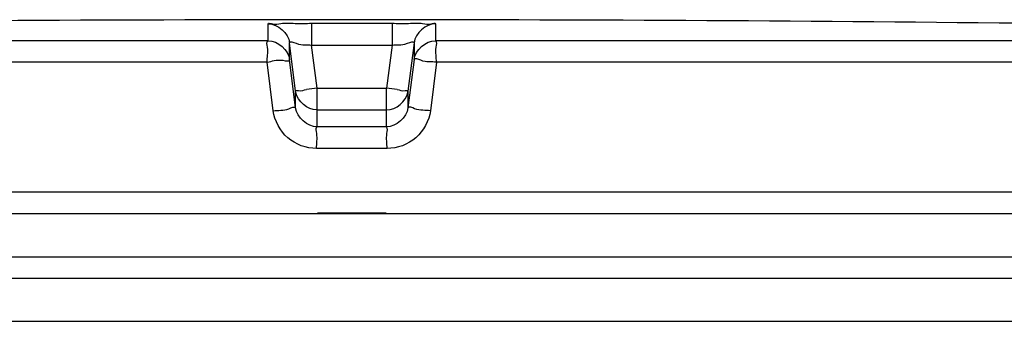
# Model space of a CAD drawing. Header units: millimetres. Extents: x 0 to 420, y 0 to 297.
# Tile 31 of 34: x 344.08 to 347.97, y 268.46 to 269.65. Entities that reach past the tile are written whole.
import ezdxf

# ---------------------------------------------------------------- set-up
doc = ezdxf.new("R2010")
doc.units = ezdxf.units.MM
doc.header["$LTSCALE"] = 23.1
doc.layers.get('0').update_dxf_attribs({"linetype": 'CONTINUOUS'})
doc.layers.add('01_GLOBAL', color=7, linetype='CONTINUOUS')

msp = doc.modelspace()

# ---------------------------------------------------------------- linework, layer by layer
at = {"color": 9, "linetype": 'Continuous'}
for p, q in [((345.2301, 269.6385), (345.2301, 269.5526)), ((345.2301, 269.6385), (345.5476, 269.6385)), ((345.5476, 269.6385), (345.5476, 269.5526)), ((345.0587, 269.5699), (345.0587, 269.6364)), ((345.719, 269.6364), (345.719, 269.5699)), ((345.719, 269.615), (345.719, 269.6134)), ((345.719, 269.6099), (345.719, 269.608)), ((345.719, 269.602), (345.719, 269.5997)), ((345.0587, 269.5699), (339.0202, 269.5699)), ((345.0587, 269.5867), (345.0587, 269.5949)), ((345.0587, 269.5771), (345.0587, 269.5805)), ((345.1431, 269.4955), (345.1431, 269.562)), ((345.167, 269.371), (345.1431, 269.562)), ((345.6345, 269.562), (345.6106, 269.371)), ((345.6345, 269.562), (345.6345, 269.4955)), ((345.719, 269.5949), (345.719, 269.5923)), ((345.719, 269.5736), (345.719, 269.5699)), ((351.7575, 269.5699), (345.719, 269.5699)), ((345.2514, 269.3825), (345.2301, 269.5526)), ((345.2301, 269.5526), (345.5476, 269.5526)), ((345.5476, 269.5526), (345.5263, 269.3825)), ((345.0544, 269.4849), (338.9375, 269.4849)), ((345.0786, 269.2938), (345.0544, 269.4849)), ((345.167, 269.3044), (345.1431, 269.4955)), ((345.6345, 269.4955), (345.6106, 269.3044)), ((345.7233, 269.4849), (345.6991, 269.2938)), ((351.8402, 269.4849), (345.7233, 269.4849)), ((345.167, 269.3044), (345.167, 269.371)), ((345.1679, 269.3655), (345.167, 269.371)), ((345.2514, 269.2297), (345.2514, 269.3825)), ((345.2514, 269.3825), (345.5263, 269.3825)), ((345.5263, 269.2297), (345.5263, 269.3825)), ((345.6098, 269.3655), (345.6106, 269.371)), ((345.6106, 269.371), (345.6106, 269.3044)), ((345.2514, 269.2965), (345.2504, 269.2966)), ((345.2514, 269.2965), (345.5263, 269.2965)), ((345.5263, 269.2965), (345.5273, 269.2966)), ((345.5263, 269.2297), (345.2514, 269.2297)), ((345.5281, 269.1447), (345.2495, 269.1447)), ((351.8488, 268.9727), (338.9288, 268.9727)), ((345.2528, 268.8911), (345.5248, 268.8911))]:
    msp.add_line(p, q, dxfattribs=at)
at = {"color": 7, "linetype": 'Continuous'}
for p, q in [((338.9288, 268.8877), (351.8488, 268.8877)), ((338.9288, 268.7177), (351.8488, 268.7177)), ((339.0138, 268.6327), (351.7638, 268.6327))]:
    msp.add_line(p, q, dxfattribs=at)
at = {"color": 9, "linetype": 'Continuous'}
for points in [[(345.0587, 269.6099), (345.0587, 269.6134), (345.0587, 269.615), (345.0587, 269.6166), (345.0587, 269.6182), (345.0587, 269.6197), (345.0587, 269.6212), (345.0587, 269.6226), (345.0587, 269.624), (345.0587, 269.6254), (345.0587, 269.6268), (345.0587, 269.6282), (345.0587, 269.6296), (345.0588, 269.6309), (345.0587, 269.6323), (345.0585, 269.6337), (345.0584, 269.6351), (345.0587, 269.6364)], [(345.0587, 269.5974), (345.0587, 269.6061), (345.0587, 269.6099)], [(345.719, 269.6364), (345.7192, 269.6351), (345.7192, 269.6337), (345.719, 269.6323), (345.7189, 269.6309), (345.719, 269.6296), (345.719, 269.6282), (345.7189, 269.6268), (345.719, 269.6254)], [(345.719, 269.624), (345.7189, 269.6226), (345.719, 269.6212)], [(345.719, 269.6197), (345.719, 269.6182), (345.719, 269.6166)]]:
    msp.add_lwpolyline(points, dxfattribs=at)
at = {"color": 7, "linetype": 'Continuous'}
msp.add_arc((345.3888, 24.1302), 245.5225, 89.384203, 90.615797, dxfattribs=at)
at = {"color": 9, "linetype": 'Continuous'}
for centre, start, end in [((346.1155, 262.4651), 97.1207, 97.46967), ((344.6622, 262.4651), 82.53033, 82.8793)]:
    msp.add_arc(centre, 6.9712, start, end, dxfattribs=at)
for points, knots in [([(345.0587, 269.6364), (345.0587, 269.6408), (345.0858, 269.6322), (345.1119, 269.641), (345.1693, 269.6372), (345.2083, 269.6385), (345.2301, 269.6385)], [0, 0, 0, 0, 0.077085, 0.294401, 0.619194, 1, 1, 1, 1]), ([(345.5476, 269.6385), (345.5694, 269.6385), (345.6084, 269.6372), (345.6658, 269.641), (345.6919, 269.6322), (345.719, 269.6408), (345.719, 269.6364)], [0, 0, 0, 0, 0.380806, 0.705599, 0.922915, 1, 1, 1, 1]), ([(345.0544, 269.4849), (345.0544, 269.5047), (345.0613, 269.5278), (345.051, 269.566), (345.0587, 269.5699)], [0, 0, 0, 0, 0.696676, 1, 1, 1, 1]), ([(345.1431, 269.562), (345.1431, 269.5707), (345.1911, 269.5475), (345.2098, 269.555), (345.2301, 269.5526)], [0, 0, 0, 0, 0.298558, 1, 1, 1, 1]), ([(345.5476, 269.5526), (345.5679, 269.555), (345.5866, 269.5475), (345.6345, 269.5707), (345.6345, 269.562)], [0, 0, 0, 0, 0.701442, 1, 1, 1, 1]), ([(345.7233, 269.4849), (345.7233, 269.5047), (345.7164, 269.5278), (345.7267, 269.566), (345.719, 269.5699)], [0, 0, 0, 0, 0.696571, 1, 1, 1, 1]), ([(345.0544, 269.4849), (345.0751, 269.4884), (345.094, 269.5005), (345.1435, 269.4866), (345.1431, 269.4955)], [0, 0, 0, 0, 0.702669, 1, 1, 1, 1]), ([(345.7233, 269.4849), (345.7025, 269.4875), (345.6775, 269.4815), (345.6394, 269.5028), (345.6345, 269.4955)], [0, 0, 0, 0, 0.702786, 1, 1, 1, 1]), ([(345.167, 269.371), (345.167, 269.3748), (345.1899, 269.3697), (345.1989, 269.3757), (345.2093, 269.3771)], [0, 0, 0, 0, 0.268012, 1, 1, 1, 1]), ([(345.5684, 269.3771), (345.5787, 269.3757), (345.5877, 269.3697), (345.6106, 269.3748), (345.6106, 269.371)], [0, 0, 0, 0, 0.731988, 1, 1, 1, 1]), ([(345.0786, 269.2938), (345.0993, 269.2964), (345.1244, 269.2906), (345.1619, 269.3115), (345.167, 269.3044)], [0, 0, 0, 0, 0.703022, 1, 1, 1, 1]), ([(345.2495, 269.1447), (345.2091, 269.1447), (345.1255, 269.1748), (345.0837, 269.2537), (345.0786, 269.2938)], [0, 0, 0, 0, 0.499748, 1, 1, 1, 1]), ([(345.6991, 269.2938), (345.694, 269.2538), (345.6523, 269.1749), (345.5686, 269.1447), (345.5281, 269.1447)], [0, 0, 0, 0, 0.498891, 1, 1, 1, 1]), ([(345.6991, 269.2938), (345.6784, 269.2964), (345.6532, 269.2906), (345.6158, 269.3115), (345.6106, 269.3044)], [0, 0, 0, 0, 0.703022, 1, 1, 1, 1]), ([(345.2495, 269.1447), (345.2495, 269.1645), (345.255, 269.1906), (345.2459, 269.2231), (345.2514, 269.2297)], [0, 0, 0, 0, 0.697837, 1, 1, 1, 1]), ([(345.5281, 269.1447), (345.5281, 269.1645), (345.5226, 269.1906), (345.5318, 269.2231), (345.5263, 269.2297)], [0, 0, 0, 0, 0.697838, 1, 1, 1, 1])]:
    msp.add_open_spline(points, degree=3, knots=knots, dxfattribs=at)
for points in [[(345.0587, 269.6364), (345.0962, 269.6365), (345.1385, 269.5992), (345.1431, 269.562)], [(345.719, 269.6364), (345.6814, 269.6365), (345.6392, 269.5992), (345.6345, 269.562)], [(345.0587, 269.5699), (345.0962, 269.5699), (345.1385, 269.5327), (345.1431, 269.4955)], [(345.6345, 269.4955), (345.6392, 269.5327), (345.6814, 269.5699), (345.719, 269.5699)], [(345.2514, 269.2297), (345.2138, 269.2297), (345.1717, 269.2671), (345.167, 269.3044)], [(345.6106, 269.3044), (345.606, 269.2671), (345.5638, 269.2297), (345.5263, 269.2297)]]:
    msp.add_open_spline(points, degree=3, dxfattribs=at)
at = {"color": 7, "linetype": 'Continuous'}
for points in [[(345.2504, 269.2966), (345.2145, 269.297), (345.1748, 269.3304), (345.1679, 269.3655)], [(345.5273, 269.2966), (345.5631, 269.297), (345.6029, 269.3303), (345.6098, 269.3655)]]:
    msp.add_open_spline(points, degree=3, dxfattribs=at)
at = {"layer": '01_GLOBAL', "color": 7, "linetype": 'Continuous'}
msp.add_line((339.0138, 268.6327), (351.7638, 268.6327), dxfattribs=at)
at = {"layer": '01_GLOBAL', "color": 9, "linetype": 'Continuous'}
msp.add_line((338.8438, 268.4627), (351.9338, 268.4627), dxfattribs=at)

doc.saveas('drawing.dxf')
